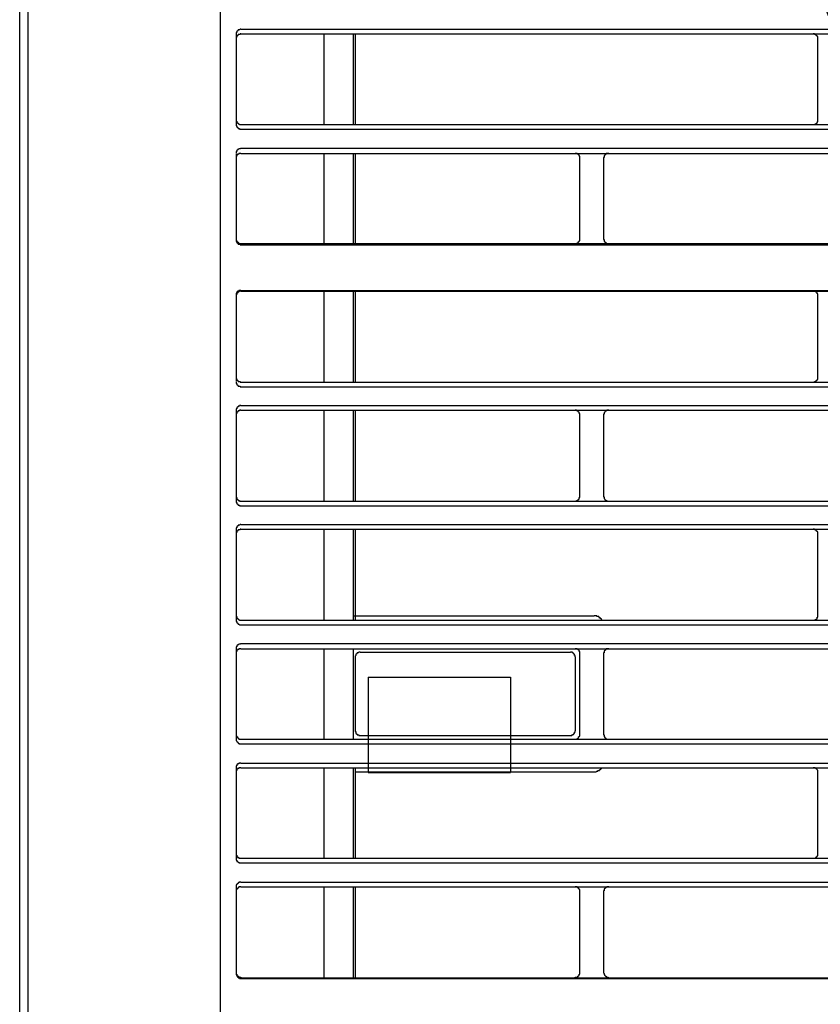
# Model space of a CAD drawing. Header units: millimetres. Extents: x 50532 to 99257, y 49161 to 61325.
# Tile 38 of 256: x 75002 to 75032, y 51547 to 51584. Entities that reach past the tile are written whole.
import ezdxf

# ---------------------------------------------------------------- set-up
doc = ezdxf.new("R2010")
doc.units = ezdxf.units.MM
doc.layers.add('AQUAREA', color=7, linetype='Continuous')

# ---------------------------------------------------------------- blocks, each defined once
blk = doc.blocks.new('SPLIT')
at = {"layer": 'AQUAREA'}
blk.add_line((24285.55, -308.28), (24285.55, -1597.64), dxfattribs=at)
for points in [[(24287.87, -305.76), (24287.87, -306.54), (24286.4, -308.42), (24286.4, -1597.64)], [(24306.42, -989.12), (24306.42, -1542.75)], [(24308.59, -1355.71), (24308.59, -1355.71), (24308.52, -1355.71), (24308.45, -1355.78), (24308.38, -1355.78), (24308.3, -1355.78), (24308.3, -1355.85), (24308.24, -1355.85), (24308.24, -1355.92), (24308.17, -1355.92), (24308.17, -1355.99), (24308.17, -1356.06), (24308.1, -1356.06), (24308.1, -1356.13), (24308.1, -1356.2)], [(24308.1, -1356.2), (24308.1, -1365.65)], [(24308.59, -1356.2), (24308.59, -1356.2), (24308.52, -1356.2), (24308.52, -1356.27), (24308.45, -1356.27), (24308.38, -1356.27), (24308.3, -1356.27), (24308.3, -1356.34), (24308.24, -1356.34), (24308.24, -1356.41), (24308.17, -1356.41), (24308.17, -1356.48), (24308.17, -1356.55), (24308.1, -1356.55), (24308.1, -1356.62), (24308.1, -1356.69)], [(24308.1, -1356.27), (24308.1, -1365.58)], [(24308.59, -1355.71), (24877.69, -1355.71)], [(24308.59, -1356.2), (24877.69, -1356.2)], [(24317.2, -1356.2), (24317.2, -1365.65)], [(24320.28, -1356.2), (24320.28, -1365.65)], [(24320.49, -1356.2), (24320.49, -1365.65)], [(24368.65, -1356.69), (24368.65, -1356.69), (24368.65, -1356.62), (24368.65, -1356.55), (24368.65, -1356.48), (24368.58, -1356.48), (24368.58, -1356.41), (24368.5, -1356.41), (24368.5, -1356.34), (24368.44, -1356.34), (24368.44, -1356.27), (24368.37, -1356.27), (24368.3, -1356.27), (24368.3, -1356.2), (24368.23, -1356.2), (24368.15, -1356.2)], [(24368.65, -1365.16), (24368.65, -1356.69)], [(24308.1, -1365.16), (24308.1, -1365.16), (24308.1, -1365.23), (24308.1, -1365.3), (24308.17, -1365.3), (24308.17, -1365.37), (24308.17, -1365.44), (24308.24, -1365.44), (24308.24, -1365.51), (24308.3, -1365.51), (24308.3, -1365.58), (24308.38, -1365.58), (24308.45, -1365.65), (24308.52, -1365.65), (24308.59, -1365.65)], [(24368.15, -1365.65), (24368.15, -1365.65), (24368.23, -1365.65), (24368.3, -1365.65), (24368.37, -1365.65), (24368.37, -1365.58), (24368.44, -1365.58), (24368.5, -1365.58), (24368.5, -1365.51), (24368.58, -1365.51), (24368.58, -1365.44), (24368.58, -1365.37), (24368.65, -1365.37), (24368.65, -1365.3), (24368.65, -1365.23), (24368.65, -1365.16)], [(24308.1, -1365.65), (24308.1, -1365.65), (24308.1, -1365.72), (24308.1, -1365.79), (24308.17, -1365.79), (24308.17, -1365.86), (24308.17, -1365.93), (24308.24, -1365.93), (24308.24, -1366), (24308.3, -1366), (24308.3, -1366.07), (24308.38, -1366.07), (24308.45, -1366.07), (24308.45, -1366.14), (24308.52, -1366.14), (24308.59, -1366.14)], [(24308.59, -1365.65), (24877.69, -1365.65)], [(24308.59, -1366.14), (24877.69, -1366.14)], [(24308.59, -1368.1), (24308.59, -1368.1), (24308.52, -1368.17), (24308.45, -1368.17), (24308.38, -1368.17), (24308.3, -1368.24), (24308.24, -1368.24), (24308.24, -1368.31), (24308.17, -1368.31), (24308.17, -1368.38), (24308.17, -1368.45), (24308.1, -1368.45), (24308.1, -1368.52), (24308.1, -1368.59), (24308.1, -1368.66)], [(24308.59, -1368.1), (24877.69, -1368.1)], [(24308.59, -1368.66), (24308.59, -1368.66), (24308.52, -1368.66), (24308.45, -1368.66), (24308.38, -1368.66), (24308.38, -1368.73), (24308.3, -1368.73), (24308.24, -1368.73), (24308.24, -1368.8), (24308.17, -1368.8), (24308.17, -1368.87), (24308.17, -1368.94), (24308.1, -1368.94), (24308.1, -1369.01), (24308.1, -1369.08), (24308.1, -1369.15)], [(24308.1, -1368.73), (24308.1, -1377.62)], [(24308.59, -1368.66), (24877.69, -1368.66)], [(24317.2, -1368.66), (24317.2, -1378.04)], [(24320.28, -1368.66), (24320.28, -1378.04)], [(24320.49, -1368.66), (24320.49, -1378.04)], [(24343.87, -1369.15), (24343.87, -1369.08), (24343.87, -1369.01), (24343.87, -1368.94), (24343.8, -1368.94), (24343.8, -1368.87), (24343.8, -1368.8), (24343.73, -1368.8), (24343.73, -1368.73), (24343.65, -1368.73), (24343.59, -1368.66), (24343.52, -1368.66), (24343.45, -1368.66), (24343.38, -1368.66)], [(24343.87, -1377.55), (24343.87, -1369.15)], [(24346.88, -1368.66), (24346.8, -1368.66), (24346.74, -1368.66), (24346.67, -1368.66), (24346.6, -1368.66), (24346.6, -1368.73), (24346.53, -1368.73), (24346.53, -1368.8), (24346.45, -1368.8), (24346.45, -1368.87), (24346.39, -1368.87), (24346.39, -1368.94), (24346.39, -1369.01), (24346.39, -1369.08), (24346.32, -1369.08), (24346.32, -1369.15)], [(24346.32, -1369.15), (24346.32, -1377.55)], [(24308.1, -1377.55), (24308.1, -1377.55), (24308.1, -1377.62), (24308.1, -1377.69), (24308.17, -1377.76), (24308.17, -1377.83), (24308.24, -1377.83), (24308.24, -1377.9), (24308.3, -1377.9), (24308.3, -1377.97), (24308.38, -1377.97), (24308.38, -1378.04), (24308.45, -1378.04), (24308.52, -1378.04), (24308.59, -1378.04)], [(24308.1, -1377.62), (24308.1, -1377.69), (24308.1, -1377.76), (24308.1, -1377.83), (24308.17, -1377.83), (24308.17, -1377.9), (24308.17, -1377.97), (24308.24, -1377.97), (24308.24, -1378.04), (24308.3, -1378.04), (24308.3, -1378.11), (24308.38, -1378.11), (24308.45, -1378.11), (24308.52, -1378.11), (24308.52, -1378.18), (24308.59, -1378.18)], [(24343.38, -1378.04), (24343.38, -1378.04), (24343.45, -1378.04), (24343.52, -1378.04), (24343.59, -1378.04), (24343.59, -1377.97), (24343.65, -1377.97), (24343.73, -1377.9), (24343.73, -1377.83), (24343.8, -1377.83), (24343.8, -1377.76), (24343.87, -1377.76), (24343.87, -1377.69), (24343.87, -1377.62), (24343.87, -1377.55)], [(24346.32, -1377.55), (24346.32, -1377.55), (24346.32, -1377.62), (24346.39, -1377.62), (24346.39, -1377.69), (24346.39, -1377.76), (24346.39, -1377.83), (24346.45, -1377.83), (24346.45, -1377.9), (24346.53, -1377.9), (24346.53, -1377.97), (24346.6, -1377.97), (24346.67, -1378.04), (24346.74, -1378.04), (24346.8, -1378.04), (24346.88, -1378.04)], [(24308.59, -1378.04), (24877.69, -1378.04)], [(24308.59, -1378.18), (24877.69, -1378.18)], [(24308.59, -1382.94), (24308.59, -1382.94), (24308.52, -1382.94), (24308.45, -1382.94), (24308.38, -1382.94), (24308.38, -1383.01), (24308.3, -1383.01), (24308.24, -1383.01), (24308.24, -1383.08), (24308.17, -1383.08), (24308.17, -1383.15), (24308.17, -1383.22), (24308.1, -1383.22), (24308.1, -1383.29), (24308.1, -1383.36), (24308.1, -1383.43)], [(24308.59, -1382.94), (24877.69, -1382.94)], [(24308.59, -1383.01), (24308.59, -1383.01), (24308.52, -1383.01), (24308.45, -1383.01), (24308.38, -1383.08), (24308.3, -1383.08), (24308.3, -1383.15), (24308.24, -1383.15), (24308.24, -1383.22), (24308.17, -1383.22), (24308.17, -1383.29), (24308.17, -1383.36), (24308.1, -1383.36), (24308.1, -1383.43), (24308.1, -1383.5)], [(24308.1, -1383.43), (24308.1, -1392.39)], [(24308.59, -1383.01), (24877.69, -1383.01)], [(24317.2, -1383.01), (24317.2, -1392.46)], [(24320.28, -1383.01), (24320.28, -1392.46)], [(24320.49, -1383.01), (24320.49, -1392.46)], [(24368.65, -1383.5), (24368.65, -1383.5), (24368.65, -1383.43), (24368.65, -1383.36), (24368.65, -1383.29), (24368.58, -1383.29), (24368.58, -1383.22), (24368.58, -1383.15), (24368.5, -1383.15), (24368.5, -1383.08), (24368.44, -1383.08), (24368.37, -1383.08), (24368.37, -1383.01), (24368.3, -1383.01), (24368.23, -1383.01), (24368.15, -1383.01)], [(24368.65, -1391.97), (24368.65, -1383.5)], [(24308.1, -1391.97), (24308.1, -1391.97), (24308.1, -1392.04), (24308.1, -1392.11), (24308.17, -1392.11), (24308.17, -1392.18), (24308.17, -1392.25), (24308.24, -1392.25), (24308.24, -1392.32), (24308.3, -1392.32), (24308.3, -1392.39), (24308.38, -1392.39), (24308.45, -1392.39), (24308.52, -1392.39), (24308.52, -1392.46), (24308.59, -1392.46)], [(24368.15, -1392.46), (24368.15, -1392.46), (24368.23, -1392.46), (24368.3, -1392.46), (24368.3, -1392.39), (24368.37, -1392.39), (24368.44, -1392.39), (24368.44, -1392.32), (24368.5, -1392.32), (24368.5, -1392.25), (24368.58, -1392.25), (24368.58, -1392.18), (24368.65, -1392.18), (24368.65, -1392.11), (24368.65, -1392.04), (24368.65, -1391.97)], [(24308.1, -1392.46), (24308.1, -1392.46), (24308.1, -1392.53), (24308.1, -1392.6), (24308.17, -1392.6), (24308.17, -1392.67), (24308.17, -1392.74), (24308.24, -1392.74), (24308.24, -1392.81), (24308.3, -1392.81), (24308.3, -1392.88), (24308.38, -1392.88), (24308.45, -1392.88), (24308.52, -1392.88), (24308.52, -1392.95), (24308.59, -1392.95)], [(24308.59, -1392.46), (24877.69, -1392.46)], [(24308.59, -1392.95), (24877.69, -1392.95)], [(24308.59, -1394.91), (24308.59, -1394.91), (24308.52, -1394.91), (24308.45, -1394.91), (24308.45, -1394.98), (24308.38, -1394.98), (24308.3, -1394.98), (24308.3, -1395.05), (24308.24, -1395.05), (24308.24, -1395.12), (24308.17, -1395.12), (24308.17, -1395.19), (24308.17, -1395.26), (24308.1, -1395.26), (24308.1, -1395.33), (24308.1, -1395.4)], [(24308.59, -1394.91), (24877.69, -1394.91)], [(24308.1, -1395.4), (24308.1, -1404.85)], [(24308.59, -1395.4), (24308.59, -1395.4), (24308.52, -1395.4), (24308.45, -1395.4), (24308.45, -1395.47), (24308.38, -1395.47), (24308.3, -1395.47), (24308.3, -1395.54), (24308.24, -1395.54), (24308.24, -1395.61), (24308.17, -1395.61), (24308.17, -1395.68), (24308.17, -1395.75), (24308.1, -1395.75), (24308.1, -1395.82), (24308.1, -1395.89)], [(24308.1, -1395.47), (24308.1, -1404.78)], [(24308.59, -1395.4), (24877.69, -1395.4)], [(24317.2, -1395.4), (24317.2, -1404.85)], [(24320.28, -1395.4), (24320.28, -1404.85)], [(24320.49, -1395.4), (24320.49, -1404.85)], [(24343.87, -1395.89), (24343.87, -1395.89), (24343.87, -1395.82), (24343.87, -1395.75), (24343.8, -1395.75), (24343.8, -1395.68), (24343.8, -1395.61), (24343.73, -1395.61), (24343.73, -1395.54), (24343.65, -1395.54), (24343.65, -1395.47), (24343.59, -1395.47), (24343.52, -1395.47), (24343.52, -1395.4), (24343.45, -1395.4), (24343.38, -1395.4)], [(24343.87, -1404.36), (24343.87, -1395.89)], [(24346.88, -1395.4), (24346.8, -1395.4), (24346.74, -1395.4), (24346.67, -1395.4), (24346.67, -1395.47), (24346.6, -1395.47), (24346.53, -1395.47), (24346.53, -1395.54), (24346.45, -1395.54), (24346.45, -1395.61), (24346.39, -1395.68), (24346.39, -1395.75), (24346.39, -1395.82), (24346.32, -1395.82), (24346.32, -1395.89)], [(24346.32, -1395.89), (24346.32, -1404.36)], [(24308.1, -1404.36), (24308.1, -1404.36), (24308.1, -1404.43), (24308.1, -1404.5), (24308.17, -1404.5), (24308.17, -1404.57), (24308.17, -1404.64), (24308.24, -1404.64), (24308.24, -1404.71), (24308.3, -1404.71), (24308.3, -1404.78), (24308.38, -1404.78), (24308.45, -1404.78), (24308.45, -1404.85), (24308.52, -1404.85), (24308.59, -1404.85)], [(24343.38, -1404.85), (24343.38, -1404.85), (24343.45, -1404.85), (24343.52, -1404.85), (24343.52, -1404.78), (24343.59, -1404.78), (24343.65, -1404.78), (24343.65, -1404.71), (24343.73, -1404.71), (24343.73, -1404.64), (24343.8, -1404.64), (24343.8, -1404.57), (24343.8, -1404.5), (24343.87, -1404.5), (24343.87, -1404.43), (24343.87, -1404.36)], [(24346.32, -1404.36), (24346.32, -1404.36), (24346.32, -1404.43), (24346.39, -1404.43), (24346.39, -1404.5), (24346.39, -1404.57), (24346.45, -1404.64), (24346.45, -1404.71), (24346.53, -1404.71), (24346.53, -1404.78), (24346.6, -1404.78), (24346.67, -1404.78), (24346.67, -1404.85), (24346.74, -1404.85), (24346.8, -1404.85), (24346.88, -1404.85)], [(24308.1, -1404.85), (24308.1, -1404.85), (24308.1, -1404.92), (24308.1, -1404.99), (24308.17, -1404.99), (24308.17, -1405.06), (24308.17, -1405.13), (24308.24, -1405.13), (24308.24, -1405.2), (24308.3, -1405.2), (24308.3, -1405.27), (24308.38, -1405.27), (24308.45, -1405.27), (24308.45, -1405.34), (24308.52, -1405.34), (24308.59, -1405.34)], [(24308.59, -1404.85), (24877.69, -1404.85)], [(24308.59, -1405.34), (24877.69, -1405.34)], [(24308.59, -1407.3), (24308.59, -1407.3), (24308.52, -1407.3), (24308.45, -1407.37), (24308.38, -1407.37), (24308.3, -1407.37), (24308.3, -1407.44), (24308.24, -1407.44), (24308.24, -1407.51), (24308.17, -1407.51), (24308.17, -1407.58), (24308.17, -1407.65), (24308.1, -1407.65), (24308.1, -1407.72), (24308.1, -1407.79)], [(24308.59, -1407.3), (24877.69, -1407.3)], [(24308.1, -1407.79), (24308.1, -1417.24)], [(24308.59, -1407.79), (24308.59, -1407.79), (24308.52, -1407.79), (24308.52, -1407.86), (24308.45, -1407.86), (24308.38, -1407.86), (24308.3, -1407.86), (24308.3, -1407.93), (24308.24, -1407.93), (24308.24, -1408), (24308.17, -1408), (24308.17, -1408.07), (24308.17, -1408.14), (24308.1, -1408.14), (24308.1, -1408.21), (24308.1, -1408.28)], [(24308.1, -1407.86), (24308.1, -1417.17)], [(24308.59, -1407.79), (24877.69, -1407.79)], [(24317.2, -1407.79), (24317.2, -1417.24)], [(24320.28, -1407.79), (24320.28, -1417.24)], [(24320.49, -1407.79), (24320.49, -1417.24)], [(24368.65, -1408.28), (24368.65, -1408.28), (24368.65, -1408.21), (24368.65, -1408.14), (24368.65, -1408.07), (24368.58, -1408.07), (24368.58, -1408), (24368.5, -1408), (24368.5, -1407.93), (24368.44, -1407.93), (24368.44, -1407.86), (24368.37, -1407.86), (24368.3, -1407.86), (24368.3, -1407.79), (24368.23, -1407.79), (24368.15, -1407.79)], [(24368.65, -1416.75), (24368.65, -1408.28)], [(24308.1, -1416.75), (24308.1, -1416.75), (24308.1, -1416.82), (24308.1, -1416.89), (24308.17, -1416.89), (24308.17, -1416.96), (24308.17, -1417.03), (24308.24, -1417.03), (24308.24, -1417.1), (24308.3, -1417.1), (24308.3, -1417.17), (24308.38, -1417.17), (24308.45, -1417.24), (24308.52, -1417.24), (24308.59, -1417.24)], [(24320.28, -1416.82), (24345.34, -1416.82)], [(24346.18, -1417.24), (24346.18, -1417.24), (24346.1, -1417.17), (24346.1, -1417.1), (24346.04, -1417.1), (24346.04, -1417.03), (24345.97, -1417.03), (24345.9, -1417.03), (24345.9, -1416.96), (24345.83, -1416.96), (24345.83, -1416.89), (24345.75, -1416.89), (24345.69, -1416.89), (24345.62, -1416.89), (24345.62, -1416.82), (24345.55, -1416.82), (24345.48, -1416.82), (24345.4, -1416.82), (24345.34, -1416.82)], [(24368.15, -1417.24), (24368.15, -1417.24), (24368.23, -1417.24), (24368.3, -1417.24), (24368.37, -1417.24), (24368.37, -1417.17), (24368.44, -1417.17), (24368.5, -1417.17), (24368.5, -1417.1), (24368.58, -1417.1), (24368.58, -1417.03), (24368.58, -1416.96), (24368.65, -1416.96), (24368.65, -1416.89), (24368.65, -1416.82), (24368.65, -1416.75)], [(24308.1, -1417.24), (24308.1, -1417.24), (24308.1, -1417.31), (24308.1, -1417.38), (24308.17, -1417.38), (24308.17, -1417.45), (24308.17, -1417.52), (24308.24, -1417.52), (24308.24, -1417.59), (24308.3, -1417.59), (24308.3, -1417.66), (24308.38, -1417.66), (24308.45, -1417.73), (24308.52, -1417.73), (24308.59, -1417.73)], [(24308.59, -1417.24), (24877.69, -1417.24)], [(24308.59, -1417.73), (24877.69, -1417.73)], [(24308.59, -1419.69), (24308.59, -1419.69), (24308.52, -1419.76), (24308.45, -1419.76), (24308.38, -1419.76), (24308.3, -1419.83), (24308.24, -1419.83), (24308.24, -1419.9), (24308.17, -1419.9), (24308.17, -1419.97), (24308.17, -1420.04), (24308.1, -1420.04), (24308.1, -1420.11), (24308.1, -1420.18), (24308.1, -1420.25)], [(24308.59, -1419.69), (24877.69, -1419.69)], [(24308.1, -1420.25), (24308.1, -1429.63)], [(24308.59, -1420.25), (24308.59, -1420.25), (24308.52, -1420.25), (24308.45, -1420.25), (24308.38, -1420.25), (24308.38, -1420.32), (24308.3, -1420.32), (24308.24, -1420.32), (24308.24, -1420.39), (24308.17, -1420.39), (24308.17, -1420.46), (24308.17, -1420.53), (24308.1, -1420.53), (24308.1, -1420.6), (24308.1, -1420.67), (24308.1, -1420.74)], [(24308.1, -1420.32), (24308.1, -1429.56)], [(24308.59, -1420.25), (24877.69, -1420.25)], [(24317.2, -1420.25), (24317.2, -1429.63)], [(24320.28, -1420.25), (24320.28, -1429.63)], [(24320.98, -1420.6), (24320.98, -1420.6), (24320.9, -1420.6), (24320.84, -1420.6), (24320.77, -1420.67), (24320.7, -1420.67), (24320.7, -1420.74), (24320.63, -1420.74), (24320.63, -1420.81), (24320.55, -1420.81), (24320.55, -1420.88), (24320.55, -1420.95), (24320.49, -1421.02), (24320.49, -1421.09)], [(24320.98, -1420.6), (24342.89, -1420.6)], [(24343.38, -1421.09), (24343.38, -1421.09), (24343.38, -1421.02), (24343.38, -1420.95), (24343.3, -1420.95), (24343.3, -1420.88), (24343.3, -1420.81), (24343.24, -1420.81), (24343.24, -1420.74), (24343.17, -1420.74), (24343.17, -1420.67), (24343.1, -1420.67), (24343.1, -1420.6), (24343.03, -1420.6), (24342.95, -1420.6), (24342.89, -1420.6)], [(24343.87, -1420.74), (24343.87, -1420.67), (24343.87, -1420.6), (24343.87, -1420.53), (24343.8, -1420.53), (24343.8, -1420.46), (24343.8, -1420.39), (24343.73, -1420.39), (24343.73, -1420.32), (24343.65, -1420.32), (24343.59, -1420.25), (24343.52, -1420.25), (24343.45, -1420.25), (24343.38, -1420.25)], [(24343.87, -1429.14), (24343.87, -1420.74)], [(24346.88, -1420.25), (24346.8, -1420.25), (24346.74, -1420.25), (24346.67, -1420.25), (24346.6, -1420.25), (24346.6, -1420.32), (24346.53, -1420.32), (24346.53, -1420.39), (24346.45, -1420.39), (24346.45, -1420.46), (24346.39, -1420.46), (24346.39, -1420.53), (24346.39, -1420.6), (24346.39, -1420.67), (24346.32, -1420.67), (24346.32, -1420.74)], [(24346.32, -1420.74), (24346.32, -1429.14)], [(24320.49, -1421.09), (24320.49, -1428.79)], [(24343.38, -1421.09), (24343.38, -1428.79)], [(24321.82, -1423.19), (24321.82, -1433.13)], [(24321.82, -1423.19), (24336.65, -1423.19)], [(24336.65, -1423.19), (24336.65, -1433.13)], [(24320.49, -1428.79), (24320.49, -1428.79), (24320.49, -1428.86), (24320.55, -1428.86), (24320.55, -1428.93), (24320.55, -1429), (24320.55, -1429.07), (24320.63, -1429.07), (24320.63, -1429.14), (24320.7, -1429.14), (24320.7, -1429.21), (24320.77, -1429.21), (24320.84, -1429.21), (24320.84, -1429.28), (24320.9, -1429.28), (24320.98, -1429.28)], [(24342.89, -1429.28), (24342.89, -1429.28), (24342.95, -1429.28), (24343.03, -1429.28), (24343.03, -1429.21), (24343.1, -1429.21), (24343.17, -1429.21), (24343.17, -1429.14), (24343.24, -1429.14), (24343.24, -1429.07), (24343.3, -1429.07), (24343.3, -1429), (24343.3, -1428.93), (24343.38, -1428.93), (24343.38, -1428.86), (24343.38, -1428.79)], [(24308.1, -1429.14), (24308.1, -1429.14), (24308.1, -1429.21), (24308.1, -1429.28), (24308.17, -1429.35), (24308.17, -1429.42), (24308.24, -1429.42), (24308.24, -1429.49), (24308.3, -1429.49), (24308.3, -1429.56), (24308.38, -1429.56), (24308.38, -1429.63), (24308.45, -1429.63), (24308.52, -1429.63), (24308.59, -1429.63)], [(24308.1, -1429.63), (24308.1, -1429.63), (24308.1, -1429.7), (24308.1, -1429.77), (24308.17, -1429.84), (24308.17, -1429.91), (24308.24, -1429.91), (24308.24, -1429.98), (24308.3, -1429.98), (24308.3, -1430.05), (24308.38, -1430.05), (24308.38, -1430.12), (24308.45, -1430.12), (24308.52, -1430.12), (24308.59, -1430.12)], [(24308.59, -1429.63), (24877.69, -1429.63)], [(24308.59, -1430.12), (24877.69, -1430.12)], [(24320.98, -1429.28), (24342.89, -1429.28)], [(24343.38, -1429.63), (24343.38, -1429.63), (24343.45, -1429.63), (24343.52, -1429.63), (24343.59, -1429.63), (24343.59, -1429.56), (24343.65, -1429.56), (24343.73, -1429.49), (24343.73, -1429.42), (24343.8, -1429.42), (24343.8, -1429.35), (24343.87, -1429.35), (24343.87, -1429.28), (24343.87, -1429.21), (24343.87, -1429.14)], [(24346.32, -1429.14), (24346.32, -1429.14), (24346.32, -1429.21), (24346.39, -1429.21), (24346.39, -1429.28), (24346.39, -1429.35), (24346.39, -1429.42), (24346.45, -1429.42), (24346.45, -1429.49), (24346.53, -1429.49), (24346.53, -1429.56), (24346.6, -1429.56), (24346.6, -1429.63), (24346.67, -1429.63), (24346.74, -1429.63), (24346.8, -1429.63), (24346.88, -1429.63)], [(24308.59, -1432.15), (24308.59, -1432.15), (24308.52, -1432.15), (24308.45, -1432.15), (24308.38, -1432.15), (24308.38, -1432.22), (24308.3, -1432.22), (24308.24, -1432.22), (24308.24, -1432.29), (24308.17, -1432.29), (24308.17, -1432.36), (24308.17, -1432.43), (24308.1, -1432.43), (24308.1, -1432.5), (24308.1, -1432.57), (24308.1, -1432.64)], [(24308.59, -1432.15), (24877.69, -1432.15)], [(24308.1, -1432.64), (24308.1, -1442.02)], [(24308.59, -1432.64), (24308.59, -1432.64), (24308.52, -1432.64), (24308.45, -1432.64), (24308.38, -1432.64), (24308.38, -1432.71), (24308.3, -1432.71), (24308.24, -1432.71), (24308.24, -1432.78), (24308.17, -1432.78), (24308.17, -1432.85), (24308.17, -1432.92), (24308.1, -1432.92), (24308.1, -1432.99), (24308.1, -1433.06), (24308.1, -1433.13)], [(24308.1, -1432.71), (24308.1, -1441.95)], [(24308.59, -1432.64), (24877.69, -1432.64)], [(24317.2, -1432.64), (24317.2, -1442.02)], [(24320.28, -1432.64), (24320.28, -1442.02)], [(24320.49, -1432.64), (24320.49, -1442.02)], [(24320.49, -1433.06), (24345.34, -1433.06)], [(24321.82, -1433.13), (24336.65, -1433.13)], [(24345.34, -1433.06), (24345.34, -1433.06), (24345.4, -1433.06), (24345.48, -1433.06), (24345.55, -1433.06), (24345.62, -1432.99), (24345.69, -1432.99), (24345.75, -1432.99), (24345.75, -1432.92), (24345.83, -1432.92), (24345.9, -1432.92), (24345.9, -1432.85), (24345.97, -1432.85), (24345.97, -1432.78), (24346.04, -1432.78), (24346.1, -1432.71), (24346.1, -1432.64), (24346.18, -1432.64)], [(24368.65, -1433.13), (24368.65, -1433.13), (24368.65, -1433.06), (24368.65, -1432.99), (24368.65, -1432.92), (24368.58, -1432.85), (24368.58, -1432.78), (24368.5, -1432.78), (24368.5, -1432.71), (24368.44, -1432.71), (24368.37, -1432.64), (24368.3, -1432.64), (24368.23, -1432.64), (24368.15, -1432.64)], [(24368.65, -1441.53), (24368.65, -1433.13)], [(24308.1, -1441.53), (24308.1, -1441.53), (24308.1, -1441.6), (24308.1, -1441.67), (24308.1, -1441.74), (24308.17, -1441.74), (24308.17, -1441.81), (24308.17, -1441.88), (24308.24, -1441.88), (24308.24, -1441.95), (24308.3, -1441.95), (24308.38, -1441.95), (24308.38, -1442.02), (24308.45, -1442.02), (24308.52, -1442.02), (24308.59, -1442.02)], [(24308.1, -1442.02), (24308.1, -1442.02), (24308.1, -1442.09), (24308.1, -1442.16), (24308.1, -1442.23), (24308.17, -1442.23), (24308.17, -1442.3), (24308.17, -1442.37), (24308.24, -1442.37), (24308.3, -1442.44), (24308.38, -1442.44), (24308.38, -1442.51), (24308.45, -1442.51), (24308.52, -1442.51), (24308.59, -1442.51)], [(24308.59, -1442.02), (24877.69, -1442.02)], [(24368.15, -1442.02), (24368.15, -1442.02), (24368.23, -1442.02), (24368.3, -1442.02), (24368.37, -1442.02), (24368.44, -1441.95), (24368.5, -1441.95), (24368.5, -1441.88), (24368.58, -1441.88), (24368.58, -1441.81), (24368.65, -1441.81), (24368.65, -1441.74), (24368.65, -1441.67), (24368.65, -1441.6), (24368.65, -1441.53)], [(24308.59, -1442.51), (24877.69, -1442.51)], [(24308.59, -1444.54), (24308.59, -1444.54), (24308.52, -1444.54), (24308.45, -1444.54), (24308.38, -1444.54), (24308.38, -1444.61), (24308.3, -1444.61), (24308.3, -1444.68), (24308.24, -1444.68), (24308.17, -1444.75), (24308.17, -1444.82), (24308.1, -1444.82), (24308.1, -1444.89), (24308.1, -1444.96), (24308.1, -1445.03)], [(24308.1, -1445.03), (24308.1, -1454.06)], [(24308.59, -1445.03), (24308.59, -1445.03), (24308.52, -1445.03), (24308.45, -1445.03), (24308.38, -1445.03), (24308.38, -1445.1), (24308.3, -1445.1), (24308.3, -1445.17), (24308.24, -1445.17), (24308.24, -1445.24), (24308.17, -1445.24), (24308.17, -1445.31), (24308.1, -1445.38), (24308.1, -1445.45), (24308.1, -1445.52)], [(24308.59, -1444.54), (24877.69, -1444.54)], [(24308.59, -1445.03), (24877.69, -1445.03)], [(24317.2, -1445.03), (24317.2, -1454.48)], [(24320.28, -1445.03), (24320.28, -1454.48)], [(24320.49, -1445.03), (24320.49, -1454.48)], [(24343.87, -1445.52), (24343.87, -1445.52), (24343.87, -1445.45), (24343.87, -1445.38), (24343.87, -1445.31), (24343.8, -1445.31), (24343.8, -1445.24), (24343.73, -1445.24), (24343.73, -1445.17), (24343.65, -1445.1), (24343.59, -1445.1), (24343.59, -1445.03), (24343.52, -1445.03), (24343.45, -1445.03), (24343.38, -1445.03)], [(24343.87, -1453.92), (24343.87, -1445.52)], [(24346.88, -1445.03), (24346.8, -1445.03), (24346.74, -1445.03), (24346.67, -1445.03), (24346.6, -1445.1), (24346.53, -1445.1), (24346.53, -1445.17), (24346.45, -1445.17), (24346.45, -1445.24), (24346.39, -1445.24), (24346.39, -1445.31), (24346.39, -1445.38), (24346.39, -1445.45), (24346.32, -1445.45), (24346.32, -1445.52)], [(24346.32, -1445.52), (24346.32, -1453.92)], [(24308.1, -1453.92), (24308.1, -1453.99), (24308.1, -1454.06), (24308.1, -1454.13), (24308.17, -1454.13), (24308.17, -1454.2), (24308.17, -1454.27), (24308.24, -1454.27), (24308.24, -1454.34), (24308.3, -1454.34), (24308.38, -1454.41), (24308.45, -1454.41), (24308.52, -1454.41), (24308.59, -1454.41), (24308.59, -1454.48)], [(24308.1, -1454.06), (24308.1, -1454.06), (24308.1, -1454.13), (24308.1, -1454.2), (24308.17, -1454.2), (24308.17, -1454.27), (24308.17, -1454.34), (24308.24, -1454.34), (24308.24, -1454.41), (24308.3, -1454.41), (24308.3, -1454.48), (24308.38, -1454.48), (24308.45, -1454.48), (24308.45, -1454.55), (24308.52, -1454.55), (24308.59, -1454.55)], [(24308.59, -1454.48), (24877.69, -1454.48)], [(24308.59, -1454.55), (24877.69, -1454.55)], [(24343.38, -1454.48), (24343.38, -1454.48), (24343.38, -1454.41), (24343.45, -1454.41), (24343.52, -1454.41), (24343.59, -1454.41), (24343.65, -1454.41), (24343.65, -1454.34), (24343.73, -1454.34), (24343.73, -1454.27), (24343.8, -1454.27), (24343.8, -1454.2), (24343.8, -1454.13), (24343.87, -1454.13), (24343.87, -1454.06), (24343.87, -1453.99), (24343.87, -1453.92)], [(24346.32, -1453.92), (24346.32, -1453.99), (24346.39, -1454.06), (24346.39, -1454.13), (24346.39, -1454.2), (24346.45, -1454.2), (24346.45, -1454.27), (24346.53, -1454.34), (24346.6, -1454.34), (24346.6, -1454.41), (24346.67, -1454.41), (24346.74, -1454.41), (24346.8, -1454.41), (24346.8, -1454.48), (24346.88, -1454.48)]]:
    blk.add_lwpolyline(points, dxfattribs=at)
blk.add_open_spline([(24849.6, -1265.94), (24849.6, -1128.96), (24738.55, -1017.91), (24601.57, -1017.91), (24464.58, -1017.91), (24353.54, -1128.96), (24353.54, -1265.94), (24353.54, -1402.93), (24464.58, -1513.97), (24601.57, -1513.97), (24738.55, -1513.97), (24849.6, -1402.93), (24849.6, -1265.94)], degree=3, knots=[0, 0, 0, 0, 1, 1, 1, 2, 2, 2, 3, 3, 3, 4, 4, 4, 4], dxfattribs=at)

msp = doc.modelspace()

# ---------------------------------------------------------------- block references
at = {"lineweight": 13, "xscale": 0.3627524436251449, "yscale": 0.3627524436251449, "zscale": 0.3627524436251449}
msp.add_blockref('SPLIT', (66192.57, 52075.7, 0), dxfattribs=at)

doc.saveas('drawing.dxf')
